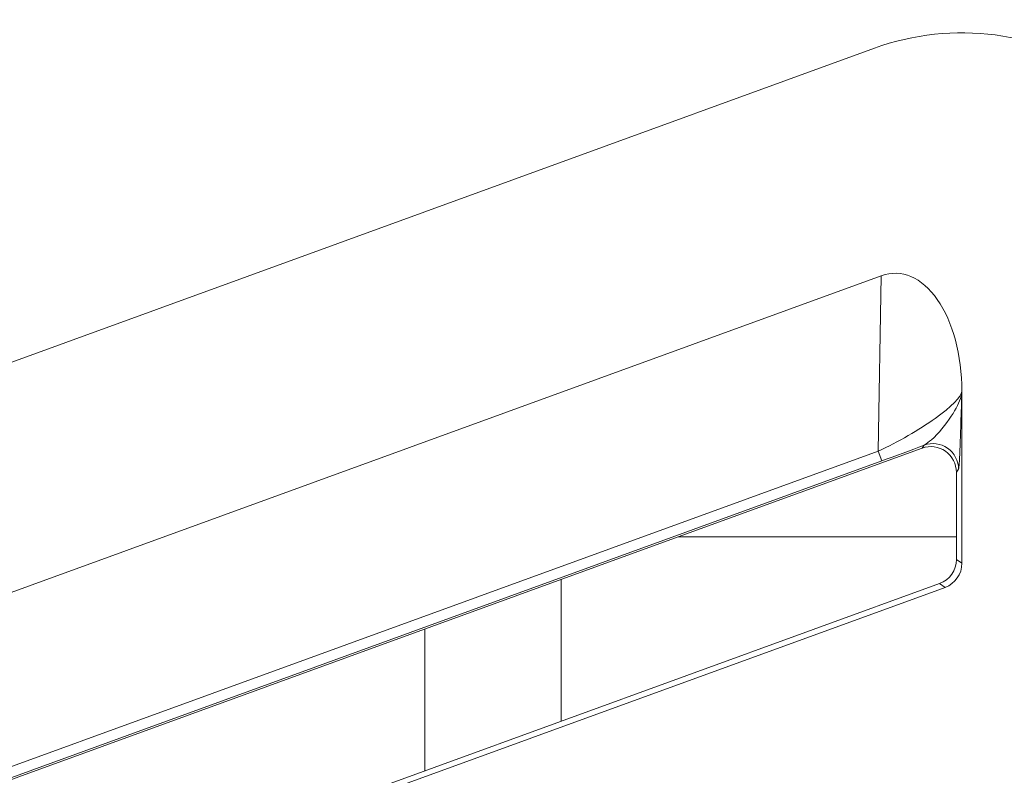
# Model space of a CAD drawing. Header units: millimetres. Extents: x -420 to 420, y -297 to 297.
# Tile 77 of 203: x -47.71 to -36.16, y 2.45 to 11.32. Entities that reach past the tile are written whole.
import ezdxf

# ---------------------------------------------------------------- set-up
doc = ezdxf.new("R2010")
doc.units = ezdxf.units.MM
doc.header["$MEASUREMENT"] = 0
doc.layers.add('layer 1', color=7, linetype='Continuous')

msp = doc.modelspace()

# ---------------------------------------------------------------- linework, layer by layer
at = {"layer": 'layer 1', "lineweight": 9}
for points, knots in [([(-33.6565, 8.1653), (-33.6565, 9.1441), (-34.134, 10.0613), (-34.9358, 10.6227), (-34.9358, 10.6227), (-35.7376, 11.1841), (-36.7628, 11.3191), (-37.6826, 10.9845)], [0, 0, 0, 0, 0.3333333, 0.3333333, 0.3333333, 0.3333333, 1, 1, 1, 1]), ([(-36.6566, 6.9596), (-36.6566, 7.3793), (-36.7622, 7.7733), (-36.9448, 8.0349), (-36.9448, 8.0349), (-37.1274, 8.2965), (-37.3682, 8.3985), (-37.602, 8.3135)], [0, 0, 0, 0, 0.3333333, 0.3333333, 0.3333333, 0.3333333, 1, 1, 1, 1]), ([(-36.6566, 6.9596), (-36.6566, 7.3793), (-36.7622, 7.7733), (-36.9448, 8.0349), (-36.9448, 8.0349), (-37.1274, 8.2965), (-37.3682, 8.3985), (-37.602, 8.3133)], [0, 0, 0, 0, 0.3333333, 0.3333333, 0.3333333, 0.3333333, 1, 1, 1, 1]), ([(-36.6566, 6.9596), (-36.6566, 7.3793), (-36.7622, 7.7733), (-36.9448, 8.0349), (-36.9448, 8.0349), (-37.1274, 8.2965), (-37.3682, 8.3985), (-37.602, 8.3133)], [0, 0, 0, 0, 0.3333333, 0.3333333, 0.3333333, 0.3333333, 1, 1, 1, 1]), ([(-36.6566, 6.9596), (-36.6566, 7.3793), (-36.7622, 7.7733), (-36.9448, 8.0349), (-36.9448, 8.0349), (-37.1274, 8.2965), (-37.3682, 8.3985), (-37.602, 8.3133)], [0, 0, 0, 0, 0.3333333, 0.3333333, 0.3333333, 0.3333333, 1, 1, 1, 1]), ([(-36.6566, 6.9596), (-36.6566, 7.3793), (-36.7622, 7.7733), (-36.9448, 8.0349), (-36.9448, 8.0349), (-37.1274, 8.2965), (-37.3682, 8.3985), (-37.602, 8.3133)], [0, 0, 0, 0, 0.3333333, 0.3333333, 0.3333333, 0.3333333, 1, 1, 1, 1]), ([(-36.6566, 6.9596), (-36.6566, 7.3793), (-36.7622, 7.7733), (-36.9448, 8.0349), (-36.9448, 8.0349), (-37.1274, 8.2963), (-37.3682, 8.3985), (-37.602, 8.3133)], [0, 0, 0, 0, 0.3333333, 0.3333333, 0.3333333, 0.3333333, 1, 1, 1, 1]), ([(-36.6566, 6.9596), (-36.6566, 7.3793), (-36.7622, 7.7733), (-36.9448, 8.0349), (-36.9448, 8.0349), (-37.1274, 8.2963), (-37.3682, 8.3985), (-37.602, 8.3133)], [0, 0, 0, 0, 0.3333333, 0.3333333, 0.3333333, 0.3333333, 1, 1, 1, 1]), ([(-36.6566, 6.9596), (-36.6566, 7.3793), (-36.7622, 7.7733), (-36.9448, 8.0349), (-36.9448, 8.0349), (-37.1274, 8.2963), (-37.3682, 8.3985), (-37.602, 8.3133)], [0, 0, 0, 0, 0.3333333, 0.3333333, 0.3333333, 0.3333333, 1, 1, 1, 1]), ([(-36.6566, 6.9596), (-36.6566, 7.3793), (-36.7622, 7.7733), (-36.9448, 8.0349), (-36.9448, 8.0349), (-37.1274, 8.2963), (-37.3682, 8.3985), (-37.602, 8.3133)], [0, 0, 0, 0, 0.3333333, 0.3333333, 0.3333333, 0.3333333, 1, 1, 1, 1]), ([(-36.6566, 6.9596), (-36.6566, 7.3793), (-36.7622, 7.7733), (-36.9448, 8.0349), (-36.9448, 8.0349), (-37.1274, 8.2963), (-37.3682, 8.3985), (-37.602, 8.3133)], [0, 0, 0, 0, 0.3333333, 0.3333333, 0.3333333, 0.3333333, 1, 1, 1, 1]), ([(-36.6566, 6.9596), (-36.6566, 7.3793), (-36.7622, 7.7733), (-36.9448, 8.0349), (-36.9448, 8.0349), (-37.1274, 8.2963), (-37.3682, 8.3985), (-37.602, 8.3133)], [0, 0, 0, 0, 0.3333333, 0.3333333, 0.3333333, 0.3333333, 1, 1, 1, 1]), ([(-36.6566, 6.9596), (-36.6566, 7.3793), (-36.7622, 7.7733), (-36.9448, 8.0349), (-36.9448, 8.0349), (-37.1274, 8.2963), (-37.3682, 8.3985), (-37.602, 8.3133)], [0, 0, 0, 0, 0.3333333, 0.3333333, 0.3333333, 0.3333333, 1, 1, 1, 1]), ([(-36.6566, 6.9596), (-36.6566, 7.3793), (-36.7622, 7.7733), (-36.9448, 8.0349), (-36.9448, 8.0349), (-37.1274, 8.2963), (-37.3682, 8.3985), (-37.602, 8.3133)], [0, 0, 0, 0, 0.3333333, 0.3333333, 0.3333333, 0.3333333, 1, 1, 1, 1]), ([(-36.6566, 6.9596), (-36.6566, 7.3793), (-36.7622, 7.7733), (-36.9448, 8.0349), (-36.9448, 8.0349), (-37.1274, 8.2963), (-37.3682, 8.3985), (-37.602, 8.3133)], [0, 0, 0, 0, 0.3333333, 0.3333333, 0.3333333, 0.3333333, 1, 1, 1, 1]), ([(-36.6566, 6.9596), (-36.6566, 7.3793), (-36.7622, 7.7733), (-36.9448, 8.0349), (-36.9448, 8.0349), (-37.1274, 8.2963), (-37.3682, 8.3985), (-37.602, 8.3133)], [0, 0, 0, 0, 0.3333333, 0.3333333, 0.3333333, 0.3333333, 1, 1, 1, 1]), ([(-36.6566, 6.9594), (-36.6566, 7.3793), (-36.7622, 7.7733), (-36.9448, 8.0349), (-36.9448, 8.0349), (-37.1274, 8.2963), (-37.3682, 8.3985), (-37.602, 8.3133)], [0, 0, 0, 0, 0.3333333, 0.3333333, 0.3333333, 0.3333333, 1, 1, 1, 1]), ([(-36.6566, 6.9594), (-36.6566, 7.3793), (-36.7622, 7.7733), (-36.9448, 8.0349), (-36.9448, 8.0349), (-37.1274, 8.2963), (-37.3682, 8.3985), (-37.602, 8.3133)], [0, 0, 0, 0, 0.3333333, 0.3333333, 0.3333333, 0.3333333, 1, 1, 1, 1]), ([(-36.6566, 6.9594), (-36.6566, 7.3793), (-36.7622, 7.7733), (-36.9448, 8.0349), (-36.9448, 8.0349), (-37.1274, 8.2963), (-37.3682, 8.3985), (-37.602, 8.3133)], [0, 0, 0, 0, 0.3333333, 0.3333333, 0.3333333, 0.3333333, 1, 1, 1, 1]), ([(-36.6566, 6.9594), (-36.6566, 7.3793), (-36.7622, 7.7733), (-36.9448, 8.0349), (-36.9448, 8.0349), (-37.1274, 8.2963), (-37.3682, 8.3985), (-37.602, 8.3133)], [0, 0, 0, 0, 0.3333333, 0.3333333, 0.3333333, 0.3333333, 1, 1, 1, 1]), ([(-36.6566, 6.9594), (-36.6566, 7.3793), (-36.7622, 7.7733), (-36.9448, 8.0349), (-36.9448, 8.0349), (-37.1274, 8.2963), (-37.3682, 8.3985), (-37.602, 8.3133)], [0, 0, 0, 0, 0.3333333, 0.3333333, 0.3333333, 0.3333333, 1, 1, 1, 1]), ([(-36.6566, 6.9594), (-36.6566, 7.3793), (-36.7622, 7.7733), (-36.9448, 8.0349), (-36.9448, 8.0349), (-37.1274, 8.2963), (-37.3682, 8.3985), (-37.602, 8.3133)], [0, 0, 0, 0, 0.3333333, 0.3333333, 0.3333333, 0.3333333, 1, 1, 1, 1]), ([(-37.639, 6.2556), (-37.4048, 6.3634), (-37.1596, 6.5042), (-36.9698, 6.6398), (-36.9698, 6.6398), (-36.78, 6.7754), (-36.6652, 6.8916), (-36.6566, 6.9574)], [0, 0, 0, 0, 0.3333333, 0.3333333, 0.3333333, 0.3333333, 1, 1, 1, 1]), ([(-37.639, 6.2556), (-37.4048, 6.3634), (-37.1596, 6.5042), (-36.9698, 6.6398), (-36.9698, 6.6398), (-36.78, 6.7754), (-36.6652, 6.8916), (-36.6566, 6.9574)], [0, 0, 0, 0, 0.3333333, 0.3333333, 0.3333333, 0.3333333, 1, 1, 1, 1]), ([(-37.639, 6.2556), (-37.4048, 6.3634), (-37.1596, 6.5042), (-36.9698, 6.6398), (-36.9698, 6.6398), (-36.78, 6.7754), (-36.6652, 6.8916), (-36.6566, 6.9574)], [0, 0, 0, 0, 0.3333333, 0.3333333, 0.3333333, 0.3333333, 1, 1, 1, 1]), ([(-37.639, 6.2556), (-37.4048, 6.3634), (-37.1596, 6.5042), (-36.9698, 6.6398), (-36.9698, 6.6398), (-36.78, 6.7754), (-36.6652, 6.8916), (-36.6566, 6.9574)], [0, 0, 0, 0, 0.3333333, 0.3333333, 0.3333333, 0.3333333, 1, 1, 1, 1]), ([(-37.639, 6.2556), (-37.4048, 6.3634), (-37.1596, 6.5042), (-36.9698, 6.6398), (-36.9698, 6.6398), (-36.78, 6.7754), (-36.6652, 6.8916), (-36.6566, 6.9574)], [0, 0, 0, 0, 0.3333333, 0.3333333, 0.3333333, 0.3333333, 1, 1, 1, 1]), ([(-37.639, 6.2556), (-37.4048, 6.3634), (-37.1596, 6.5042), (-36.9698, 6.6398), (-36.9698, 6.6398), (-36.78, 6.7754), (-36.6652, 6.8916), (-36.6566, 6.9572)], [0, 0, 0, 0, 0.3333333, 0.3333333, 0.3333333, 0.3333333, 1, 1, 1, 1]), ([(-37.639, 6.2556), (-37.4048, 6.3634), (-37.1596, 6.5042), (-36.9698, 6.6398), (-36.9698, 6.6398), (-36.78, 6.7754), (-36.6652, 6.8916), (-36.6566, 6.9572)], [0, 0, 0, 0, 0.3333333, 0.3333333, 0.3333333, 0.3333333, 1, 1, 1, 1]), ([(-37.639, 6.2556), (-37.4048, 6.3634), (-37.1596, 6.5042), (-36.9698, 6.6398), (-36.9698, 6.6398), (-36.78, 6.7752), (-36.6652, 6.8916), (-36.6566, 6.9572)], [0, 0, 0, 0, 0.3333333, 0.3333333, 0.3333333, 0.3333333, 1, 1, 1, 1]), ([(-37.639, 6.2556), (-37.4048, 6.3634), (-37.1596, 6.5042), (-36.9698, 6.6398), (-36.9698, 6.6398), (-36.78, 6.7752), (-36.6652, 6.8916), (-36.6566, 6.9572)], [0, 0, 0, 0, 0.3333333, 0.3333333, 0.3333333, 0.3333333, 1, 1, 1, 1]), ([(-37.639, 6.2556), (-37.4048, 6.3634), (-37.1596, 6.5042), (-36.9698, 6.6398), (-36.9698, 6.6398), (-36.78, 6.7752), (-36.6652, 6.8916), (-36.6566, 6.9572)], [0, 0, 0, 0, 0.3333333, 0.3333333, 0.3333333, 0.3333333, 1, 1, 1, 1]), ([(-37.639, 6.2556), (-37.4048, 6.3634), (-37.1596, 6.5042), (-36.9698, 6.6398), (-36.9698, 6.6398), (-36.78, 6.7752), (-36.6652, 6.8916), (-36.6566, 6.9572)], [0, 0, 0, 0, 0.3333333, 0.3333333, 0.3333333, 0.3333333, 1, 1, 1, 1]), ([(-37.639, 6.2556), (-37.4048, 6.3634), (-37.1596, 6.5042), (-36.9698, 6.6398), (-36.9698, 6.6398), (-36.78, 6.7752), (-36.6652, 6.8916), (-36.6566, 6.9572)], [0, 0, 0, 0, 0.3333333, 0.3333333, 0.3333333, 0.3333333, 1, 1, 1, 1]), ([(-37.639, 6.2556), (-37.4048, 6.3634), (-37.1596, 6.5042), (-36.9698, 6.6398), (-36.9698, 6.6398), (-36.78, 6.7752), (-36.6652, 6.8916), (-36.6566, 6.9572)], [0, 0, 0, 0, 0.3333333, 0.3333333, 0.3333333, 0.3333333, 1, 1, 1, 1]), ([(-37.639, 6.2556), (-37.4048, 6.3634), (-37.1596, 6.5042), (-36.9698, 6.6398), (-36.9698, 6.6398), (-36.78, 6.7752), (-36.6652, 6.8916), (-36.6566, 6.9572)], [0, 0, 0, 0, 0.3333333, 0.3333333, 0.3333333, 0.3333333, 1, 1, 1, 1]), ([(-37.639, 6.2556), (-37.4048, 6.3634), (-37.1596, 6.5042), (-36.9698, 6.6398), (-36.9698, 6.6398), (-36.78, 6.7752), (-36.6652, 6.8916), (-36.6566, 6.9572)], [0, 0, 0, 0, 0.3333333, 0.3333333, 0.3333333, 0.3333333, 1, 1, 1, 1]), ([(-37.639, 6.2556), (-37.4048, 6.3634), (-37.1596, 6.5042), (-36.9698, 6.6398), (-36.9698, 6.6398), (-36.78, 6.7752), (-36.6652, 6.8916), (-36.6566, 6.9572)], [0, 0, 0, 0, 0.3333333, 0.3333333, 0.3333333, 0.3333333, 1, 1, 1, 1]), ([(-37.639, 6.2556), (-37.4048, 6.3634), (-37.1596, 6.5042), (-36.9698, 6.6398), (-36.9698, 6.6398), (-36.78, 6.7752), (-36.6652, 6.8916), (-36.6566, 6.9572)], [0, 0, 0, 0, 0.3333333, 0.3333333, 0.3333333, 0.3333333, 1, 1, 1, 1]), ([(-37.639, 6.2556), (-37.4048, 6.3634), (-37.1596, 6.5042), (-36.9698, 6.6398), (-36.9698, 6.6398), (-36.78, 6.7752), (-36.6652, 6.8916), (-36.6566, 6.9572)], [0, 0, 0, 0, 0.3333333, 0.3333333, 0.3333333, 0.3333333, 1, 1, 1, 1]), ([(-37.639, 6.2556), (-37.4048, 6.3634), (-37.1596, 6.5042), (-36.9698, 6.6396), (-36.9698, 6.6396), (-36.78, 6.7752), (-36.6652, 6.8916), (-36.6566, 6.9572)], [0, 0, 0, 0, 0.3333333, 0.3333333, 0.3333333, 0.3333333, 1, 1, 1, 1]), ([(-37.639, 6.2556), (-37.4048, 6.3634), (-37.1596, 6.5042), (-36.9698, 6.6396), (-36.9698, 6.6396), (-36.78, 6.7752), (-36.6652, 6.8916), (-36.6566, 6.9572)], [0, 0, 0, 0, 0.3333333, 0.3333333, 0.3333333, 0.3333333, 1, 1, 1, 1]), ([(-37.639, 6.2556), (-37.4048, 6.3634), (-37.1596, 6.5042), (-36.9698, 6.6396), (-36.9698, 6.6396), (-36.78, 6.7752), (-36.6652, 6.8916), (-36.6566, 6.9572)], [0, 0, 0, 0, 0.3333333, 0.3333333, 0.3333333, 0.3333333, 1, 1, 1, 1]), ([(-37.0984, 6.3264), (-37.0706, 6.3458), (-37.043, 6.3654), (-37.015, 6.389), (-37.015, 6.389), (-36.931, 6.4604), (-36.845, 6.5702), (-36.7812, 6.667), (-36.7812, 6.667), (-36.7242, 6.7538), (-36.685, 6.8302), (-36.6666, 6.9), (-36.6666, 6.9), (-36.666, 6.9024), (-36.6654, 6.9046), (-36.665, 6.9068), (-36.665, 6.9068), (-36.6616, 6.9202), (-36.6592, 6.9332), (-36.6578, 6.9456), (-36.6578, 6.9456), (-36.6574, 6.9488), (-36.657, 6.9518), (-36.6568, 6.955), (-36.6568, 6.955), (-36.6566, 6.9558), (-36.6566, 6.9566), (-36.6566, 6.9574)], [0, 0, 0, 0, 0.125, 0.125, 0.125, 0.125, 0.25, 0.25, 0.25, 0.25, 0.375, 0.375, 0.375, 0.375, 0.5, 0.5, 0.5, 0.5, 0.625, 0.625, 0.625, 0.625, 0.75, 0.75, 0.75, 0.75, 1, 1, 1, 1]), ([(-36.6566, 6.9574), (-36.6566, 6.956), (-36.6566, 6.9546), (-36.6566, 6.9532), (-36.6566, 6.9532), (-36.6576, 6.9246), (-36.6586, 6.8954), (-36.6596, 6.8664), (-36.6596, 6.8664), (-36.6636, 6.7392), (-36.6676, 6.6124), (-36.6718, 6.4858), (-36.6718, 6.4858), (-36.6768, 6.3338), (-36.682, 6.1824), (-36.688, 6.1092), (-36.688, 6.1092), (-36.6906, 6.0784), (-36.6932, 6.0614), (-36.696, 6.0444)], [0, 0, 0, 0, 0.1666667, 0.1666667, 0.1666667, 0.1666667, 0.3333333, 0.3333333, 0.3333333, 0.3333333, 0.5, 0.5, 0.5, 0.5, 0.6666667, 0.6666667, 0.6666667, 0.6666667, 1, 1, 1, 1]), ([(-36.696, 6.0444), (-36.696, 6.1422), (-36.7438, 6.2338), (-36.824, 6.29), (-36.824, 6.29), (-36.904, 6.346), (-37.0064, 6.3596), (-37.0984, 6.3264)], [0, 0, 0, 0, 0.3333333, 0.3333333, 0.3333333, 0.3333333, 1, 1, 1, 1]), ([(-36.721, 6.0086), (-36.721, 6.1066), (-36.7688, 6.1982), (-36.8488, 6.2544), (-36.8488, 6.2544), (-36.929, 6.3104), (-37.0314, 6.324), (-37.1234, 6.2906)], [0, 0, 0, 0, 0.3333333, 0.3333333, 0.3333333, 0.3333333, 1, 1, 1, 1]), ([(-36.721, 6.0086), (-36.721, 6.1066), (-36.7688, 6.1982), (-36.8488, 6.2544), (-36.8488, 6.2544), (-36.929, 6.3104), (-37.0314, 6.324), (-37.1234, 6.2906)], [0, 0, 0, 0, 0.3333333, 0.3333333, 0.3333333, 0.3333333, 1, 1, 1, 1]), ([(-36.721, 6.0086), (-36.721, 6.1066), (-36.7688, 6.1982), (-36.8488, 6.2544), (-36.8488, 6.2544), (-36.929, 6.3104), (-37.0314, 6.324), (-37.1234, 6.2906)], [0, 0, 0, 0, 0.3333333, 0.3333333, 0.3333333, 0.3333333, 1, 1, 1, 1]), ([(-36.721, 6.0086), (-36.721, 6.1066), (-36.7688, 6.1982), (-36.8488, 6.2544), (-36.8488, 6.2544), (-36.929, 6.3104), (-37.0314, 6.324), (-37.1234, 6.2906)], [0, 0, 0, 0, 0.3333333, 0.3333333, 0.3333333, 0.3333333, 1, 1, 1, 1]), ([(-36.721, 6.0086), (-36.721, 6.1066), (-36.7688, 6.1982), (-36.8488, 6.2544), (-36.8488, 6.2544), (-36.929, 6.3104), (-37.0314, 6.324), (-37.1234, 6.2906)], [0, 0, 0, 0, 0.3333333, 0.3333333, 0.3333333, 0.3333333, 1, 1, 1, 1]), ([(-36.721, 6.0086), (-36.721, 6.1066), (-36.7688, 6.1982), (-36.8488, 6.2544), (-36.8488, 6.2544), (-36.929, 6.3104), (-37.0314, 6.324), (-37.1234, 6.2906)], [0, 0, 0, 0, 0.3333333, 0.3333333, 0.3333333, 0.3333333, 1, 1, 1, 1]), ([(-36.721, 6.0086), (-36.721, 6.1066), (-36.7688, 6.1982), (-36.8488, 6.2544), (-36.8488, 6.2544), (-36.929, 6.3104), (-37.0314, 6.324), (-37.1234, 6.2904)], [0, 0, 0, 0, 0.3333333, 0.3333333, 0.3333333, 0.3333333, 1, 1, 1, 1]), ([(-36.721, 6.0086), (-36.721, 6.1064), (-36.7688, 6.1982), (-36.8488, 6.2544), (-36.8488, 6.2544), (-36.929, 6.3104), (-37.0314, 6.324), (-37.1234, 6.2904)], [0, 0, 0, 0, 0.3333333, 0.3333333, 0.3333333, 0.3333333, 1, 1, 1, 1]), ([(-36.721, 6.0086), (-36.721, 6.1064), (-36.7688, 6.1982), (-36.8488, 6.2544), (-36.8488, 6.2544), (-36.929, 6.3104), (-37.0314, 6.324), (-37.1234, 6.2904)], [0, 0, 0, 0, 0.3333333, 0.3333333, 0.3333333, 0.3333333, 1, 1, 1, 1]), ([(-36.721, 6.0086), (-36.721, 6.1064), (-36.7688, 6.1982), (-36.8488, 6.2544), (-36.8488, 6.2544), (-36.929, 6.3104), (-37.0314, 6.324), (-37.1234, 6.2904)], [0, 0, 0, 0, 0.3333333, 0.3333333, 0.3333333, 0.3333333, 1, 1, 1, 1]), ([(-36.721, 6.0086), (-36.721, 6.1064), (-36.7688, 6.1982), (-36.8488, 6.2544), (-36.8488, 6.2544), (-36.929, 6.3104), (-37.0314, 6.324), (-37.1234, 6.2904)], [0, 0, 0, 0, 0.3333333, 0.3333333, 0.3333333, 0.3333333, 1, 1, 1, 1]), ([(-36.721, 6.0086), (-36.721, 6.1064), (-36.7688, 6.1982), (-36.8488, 6.2544), (-36.8488, 6.2544), (-36.929, 6.3104), (-37.0314, 6.324), (-37.1234, 6.2904)], [0, 0, 0, 0, 0.3333333, 0.3333333, 0.3333333, 0.3333333, 1, 1, 1, 1]), ([(-36.721, 6.0086), (-36.721, 6.1064), (-36.7688, 6.1982), (-36.8488, 6.2544), (-36.8488, 6.2544), (-36.929, 6.3104), (-37.0314, 6.324), (-37.1234, 6.2904)], [0, 0, 0, 0, 0.3333333, 0.3333333, 0.3333333, 0.3333333, 1, 1, 1, 1]), ([(-36.721, 6.0086), (-36.721, 6.1064), (-36.7688, 6.1982), (-36.8488, 6.2544), (-36.8488, 6.2544), (-36.929, 6.3104), (-37.0314, 6.324), (-37.1234, 6.2904)], [0, 0, 0, 0, 0.3333333, 0.3333333, 0.3333333, 0.3333333, 1, 1, 1, 1]), ([(-36.721, 6.0086), (-36.721, 6.1064), (-36.7688, 6.1982), (-36.8488, 6.2544), (-36.8488, 6.2544), (-36.929, 6.3104), (-37.0314, 6.324), (-37.1234, 6.2904)], [0, 0, 0, 0, 0.3333333, 0.3333333, 0.3333333, 0.3333333, 1, 1, 1, 1]), ([(-36.721, 6.0086), (-36.721, 6.1064), (-36.7688, 6.1982), (-36.8488, 6.2544), (-36.8488, 6.2544), (-36.929, 6.3104), (-37.0314, 6.324), (-37.1234, 6.2904)], [0, 0, 0, 0, 0.3333333, 0.3333333, 0.3333333, 0.3333333, 1, 1, 1, 1]), ([(-36.721, 6.0086), (-36.721, 6.1064), (-36.7688, 6.1982), (-36.8488, 6.2544), (-36.8488, 6.2544), (-36.929, 6.3104), (-37.0314, 6.324), (-37.1234, 6.2904)], [0, 0, 0, 0, 0.3333333, 0.3333333, 0.3333333, 0.3333333, 1, 1, 1, 1]), ([(-36.721, 6.0086), (-36.721, 6.1064), (-36.7688, 6.1982), (-36.8488, 6.2544), (-36.8488, 6.2544), (-36.929, 6.3104), (-37.0314, 6.324), (-37.1234, 6.2904)], [0, 0, 0, 0, 0.3333333, 0.3333333, 0.3333333, 0.3333333, 1, 1, 1, 1]), ([(-36.721, 6.0086), (-36.721, 6.1064), (-36.7688, 6.1982), (-36.8488, 6.2544), (-36.8488, 6.2544), (-36.929, 6.3104), (-37.0314, 6.324), (-37.1234, 6.2904)], [0, 0, 0, 0, 0.3333333, 0.3333333, 0.3333333, 0.3333333, 1, 1, 1, 1]), ([(-36.721, 6.0086), (-36.721, 6.1064), (-36.7688, 6.1982), (-36.8488, 6.2542), (-36.8488, 6.2542), (-36.929, 6.3104), (-37.0314, 6.324), (-37.1234, 6.2904)], [0, 0, 0, 0, 0.3333333, 0.3333333, 0.3333333, 0.3333333, 1, 1, 1, 1]), ([(-36.721, 6.0086), (-36.721, 6.1064), (-36.7688, 6.1982), (-36.8488, 6.2542), (-36.8488, 6.2542), (-36.929, 6.3104), (-37.0314, 6.324), (-37.1234, 6.2904)], [0, 0, 0, 0, 0.3333333, 0.3333333, 0.3333333, 0.3333333, 1, 1, 1, 1])]:
    msp.add_open_spline(points, degree=3, knots=knots, dxfattribs=at)
for points in [[(-57.683, 3.705), (-57.683, 3.705), (-37.6826, 10.9845), (-37.6826, 10.9845)], [(-56.424, 1.4627), (-56.424, 1.4627), (-37.602, 8.3135), (-37.602, 8.3135)], [(-37.639, 6.2556), (-37.639, 6.2556), (-37.602, 8.3135), (-37.602, 8.3135)], [(-37.602, 8.3135), (-37.602, 8.3135), (-37.602, 8.3133), (-37.602, 8.3133)], [(-36.9448, 8.0349), (-36.9448, 8.0349), (-36.9448, 8.0349), (-36.9448, 8.0349)], [(-36.6566, 4.939), (-36.6566, 4.939), (-36.6566, 6.9596), (-36.6566, 6.9596)], [(-36.6566, 6.9596), (-36.6566, 6.9596), (-36.6566, 6.9594), (-36.6566, 6.9594)], [(-36.6566, 6.9596), (-36.6566, 6.9596), (-36.6566, 6.9574), (-36.6566, 6.9574)], [(-36.6566, 6.9574), (-36.6566, 6.9574), (-36.6566, 6.9572), (-36.6566, 6.9572)], [(-36.9698, 6.6398), (-36.9698, 6.6398), (-36.9698, 6.6396), (-36.9698, 6.6396)], [(-56.387, -0.5681), (-56.387, -0.5681), (-37.639, 6.2556), (-37.639, 6.2556)], [(-39.9843, 5.2496), (-39.9843, 5.2496), (-37.1234, 6.2906), (-37.1234, 6.2906)], [(-37.639, 6.2556), (-37.639, 6.2556), (-37.639, 6.2556), (-37.639, 6.2556)], [(-37.639, 6.2556), (-37.639, 6.2556), (-37.5972, 6.1408), (-37.5972, 6.1408)], [(-37.5972, 6.1408), (-37.4326, 6.2008), (-37.262, 6.2642), (-37.0984, 6.3264)], [(-37.5972, 6.1408), (-37.4326, 6.2008), (-37.262, 6.2642), (-37.0984, 6.3262)], [(-37.5972, 6.1408), (-37.4326, 6.2008), (-37.262, 6.2642), (-37.0984, 6.3262)], [(-37.5972, 6.1408), (-37.4326, 6.2008), (-37.262, 6.2642), (-37.0984, 6.3262)], [(-37.5972, 6.1408), (-37.4326, 6.2008), (-37.262, 6.2642), (-37.0984, 6.3262)], [(-37.5972, 6.1408), (-37.4326, 6.2008), (-37.262, 6.2642), (-37.0984, 6.3262)], [(-37.5972, 6.1408), (-37.4326, 6.2006), (-37.262, 6.2642), (-37.0984, 6.3262)], [(-37.5972, 6.1408), (-37.4326, 6.2006), (-37.262, 6.2642), (-37.0984, 6.3262)], [(-37.5972, 6.1408), (-37.4326, 6.2006), (-37.262, 6.2642), (-37.0984, 6.3262)], [(-37.5972, 6.1408), (-37.4326, 6.2006), (-37.262, 6.2642), (-37.0984, 6.3262)], [(-37.5972, 6.1408), (-37.4326, 6.2006), (-37.262, 6.2642), (-37.0984, 6.3262)], [(-37.5972, 6.1408), (-37.4326, 6.2006), (-37.262, 6.2642), (-37.0984, 6.3262)], [(-37.5972, 6.1408), (-37.4326, 6.2006), (-37.262, 6.2642), (-37.0984, 6.3262)], [(-37.5972, 6.1408), (-37.4326, 6.2006), (-37.262, 6.2642), (-37.0984, 6.3262)], [(-37.5972, 6.1408), (-37.4326, 6.2006), (-37.262, 6.2642), (-37.0984, 6.3262)], [(-37.5972, 6.1408), (-37.4326, 6.2006), (-37.262, 6.2642), (-37.0984, 6.3262)], [(-37.5972, 6.1408), (-37.4326, 6.2006), (-37.262, 6.2642), (-37.0984, 6.3262)], [(-37.5972, 6.1408), (-37.4326, 6.2006), (-37.262, 6.264), (-37.0984, 6.3262)], [(-37.5972, 6.1408), (-37.4326, 6.2006), (-37.262, 6.264), (-37.0984, 6.3262)], [(-37.5972, 6.1408), (-37.4326, 6.2006), (-37.262, 6.264), (-37.0984, 6.3262)], [(-37.5972, 6.1408), (-37.4326, 6.2006), (-37.262, 6.264), (-37.0984, 6.3262)], [(-37.1234, 6.2906), (-37.1234, 6.2906), (-37.0984, 6.3264), (-37.0984, 6.3264)], [(-37.1234, 6.2906), (-37.1234, 6.2906), (-37.1234, 6.2904), (-37.1234, 6.2904)], [(-37.0984, 6.3264), (-37.0984, 6.3264), (-37.0984, 6.3262), (-37.0984, 6.3262)], [(-36.8488, 6.2544), (-36.8488, 6.2544), (-36.8488, 6.2542), (-36.8488, 6.2542)], [(-37.5972, 6.1408), (-37.5972, 6.1408), (-56.4164, -0.7087), (-56.4164, -0.7087)], [(-37.5972, 6.1408), (-37.5972, 6.1408), (-37.5972, 6.1408), (-37.5972, 6.1408)], [(-36.696, 6.0444), (-36.696, 6.0444), (-36.721, 6.0086), (-36.721, 6.0086)], [(-36.721, 6.0086), (-36.721, 6.0086), (-36.721, 5.2496), (-36.721, 5.2496)], [(-36.721, 6.0086), (-36.721, 6.0086), (-36.721, 6.0086), (-36.721, 6.0086)], [(-56.3978, -0.7219), (-56.3978, -0.7219), (-39.9843, 5.2496), (-39.9843, 5.2496)], [(-39.9843, 5.2496), (-39.9843, 5.2496), (-36.721, 5.2496), (-36.721, 5.2496)], [(-36.721, 5.2496), (-36.721, 5.2496), (-36.721, 4.9842), (-36.721, 4.9842)], [(-36.9184, 4.7024), (-36.7998, 4.7456), (-36.721, 4.8582), (-36.721, 4.9842)], [(-36.9184, 4.7024), (-36.7998, 4.7456), (-36.721, 4.8582), (-36.721, 4.9842)], [(-36.9184, 4.7024), (-36.7998, 4.7456), (-36.721, 4.8582), (-36.721, 4.9842)], [(-36.9184, 4.7024), (-36.7998, 4.7456), (-36.721, 4.8582), (-36.721, 4.9842)], [(-36.9184, 4.7024), (-36.7998, 4.7456), (-36.721, 4.8582), (-36.721, 4.9842)], [(-36.9184, 4.7024), (-36.7998, 4.7456), (-36.721, 4.8582), (-36.721, 4.9842)], [(-36.9184, 4.7024), (-36.7998, 4.7456), (-36.721, 4.8582), (-36.721, 4.9842)], [(-36.9184, 4.7024), (-36.7998, 4.7456), (-36.721, 4.8582), (-36.721, 4.9842)], [(-36.9184, 4.7024), (-36.7998, 4.7456), (-36.721, 4.8582), (-36.721, 4.9842)], [(-36.9184, 4.7024), (-36.7998, 4.7456), (-36.721, 4.8582), (-36.721, 4.9842)], [(-36.9184, 4.7024), (-36.7998, 4.7456), (-36.721, 4.8582), (-36.721, 4.9842)], [(-36.9184, 4.7024), (-36.7998, 4.7456), (-36.721, 4.8582), (-36.721, 4.9842)], [(-36.9184, 4.7024), (-36.7998, 4.7456), (-36.721, 4.8582), (-36.721, 4.9842)], [(-36.9184, 4.7024), (-36.7998, 4.7456), (-36.721, 4.8582), (-36.721, 4.9842)], [(-36.9184, 4.7024), (-36.7998, 4.7456), (-36.721, 4.8582), (-36.721, 4.9842)], [(-36.9184, 4.7024), (-36.7998, 4.7456), (-36.721, 4.8582), (-36.721, 4.9842)], [(-36.9184, 4.7024), (-36.7998, 4.7456), (-36.721, 4.8582), (-36.721, 4.9842)], [(-36.9184, 4.7024), (-36.7998, 4.7454), (-36.721, 4.8582), (-36.721, 4.9842)], [(-36.9184, 4.7024), (-36.7998, 4.7454), (-36.721, 4.8582), (-36.721, 4.9842)], [(-36.9184, 4.7024), (-36.7998, 4.7454), (-36.721, 4.858), (-36.721, 4.9842)], [(-36.9184, 4.7024), (-36.7998, 4.7454), (-36.721, 4.858), (-36.721, 4.9842)], [(-36.721, 4.9842), (-36.721, 4.9842), (-36.6566, 4.939), (-36.6566, 4.939)], [(-36.721, 4.9842), (-36.721, 4.9842), (-36.721, 4.9842), (-36.721, 4.9842)], [(-36.8538, 4.6572), (-36.7354, 4.7004), (-36.6566, 4.813), (-36.6566, 4.939)], [(-36.8538, 4.6572), (-36.7354, 4.7004), (-36.6566, 4.813), (-36.6566, 4.939)], [(-36.8538, 4.6572), (-36.7354, 4.7004), (-36.6566, 4.813), (-36.6566, 4.939)], [(-36.8538, 4.6572), (-36.7354, 4.7004), (-36.6566, 4.813), (-36.6566, 4.939)], [(-36.8538, 4.6572), (-36.7354, 4.7004), (-36.6566, 4.813), (-36.6566, 4.939)], [(-36.8538, 4.6572), (-36.7354, 4.7004), (-36.6566, 4.813), (-36.6566, 4.939)], [(-36.8538, 4.6572), (-36.7354, 4.7004), (-36.6566, 4.813), (-36.6566, 4.939)], [(-36.8538, 4.6572), (-36.7354, 4.7004), (-36.6566, 4.813), (-36.6566, 4.939)], [(-36.8538, 4.6572), (-36.7354, 4.7004), (-36.6566, 4.813), (-36.6566, 4.939)], [(-36.8538, 4.6572), (-36.7354, 4.7004), (-36.6566, 4.813), (-36.6566, 4.939)], [(-36.8538, 4.6572), (-36.7354, 4.7004), (-36.6566, 4.813), (-36.6566, 4.939)], [(-36.8538, 4.6572), (-36.7354, 4.7004), (-36.6566, 4.813), (-36.6566, 4.939)], [(-36.8538, 4.6572), (-36.7354, 4.7004), (-36.6566, 4.813), (-36.6566, 4.939)], [(-36.8538, 4.6572), (-36.7354, 4.7004), (-36.6566, 4.813), (-36.6566, 4.939)], [(-36.8538, 4.6572), (-36.7354, 4.7004), (-36.6566, 4.813), (-36.6566, 4.939)], [(-36.8538, 4.6572), (-36.7354, 4.7004), (-36.6566, 4.813), (-36.6566, 4.939)], [(-36.8538, 4.6572), (-36.7354, 4.7004), (-36.6566, 4.813), (-36.6566, 4.939)], [(-36.8538, 4.6572), (-36.7354, 4.7004), (-36.6566, 4.813), (-36.6566, 4.939)], [(-36.8538, 4.6572), (-36.7354, 4.7004), (-36.6566, 4.813), (-36.6566, 4.939)], [(-36.8538, 4.6572), (-36.7354, 4.7004), (-36.6566, 4.813), (-36.6566, 4.939)], [(-36.8538, 4.6572), (-36.7354, 4.7004), (-36.6566, 4.813), (-36.6566, 4.939)], [(-36.6566, 4.939), (-36.6566, 4.939), (-36.6566, 4.939), (-36.6566, 4.939)], [(-41.3567, 4.7504), (-41.3567, 4.7504), (-41.3567, 3.0864), (-41.3567, 3.0864)], [(-56.2544, -2.4039), (-56.2544, -2.4039), (-36.8538, 4.6572), (-36.8538, 4.6572)], [(-36.9184, 4.7024), (-36.9184, 4.7024), (-56.1926, -2.3157), (-56.1926, -2.3157)], [(-36.8538, 4.6572), (-36.8538, 4.6572), (-36.9184, 4.7024), (-36.9184, 4.7024)], [(-36.9184, 4.7024), (-36.9184, 4.7024), (-36.9184, 4.7024), (-36.9184, 4.7024)], [(-36.8538, 4.6572), (-36.8538, 4.6572), (-36.8538, 4.6572), (-36.8538, 4.6572)], [(-42.9567, 4.1684), (-42.9567, 4.1684), (-42.9567, 2.5038), (-42.9567, 2.5038)]]:
    msp.add_open_spline(points, degree=3, dxfattribs=at)

doc.saveas('drawing.dxf')
